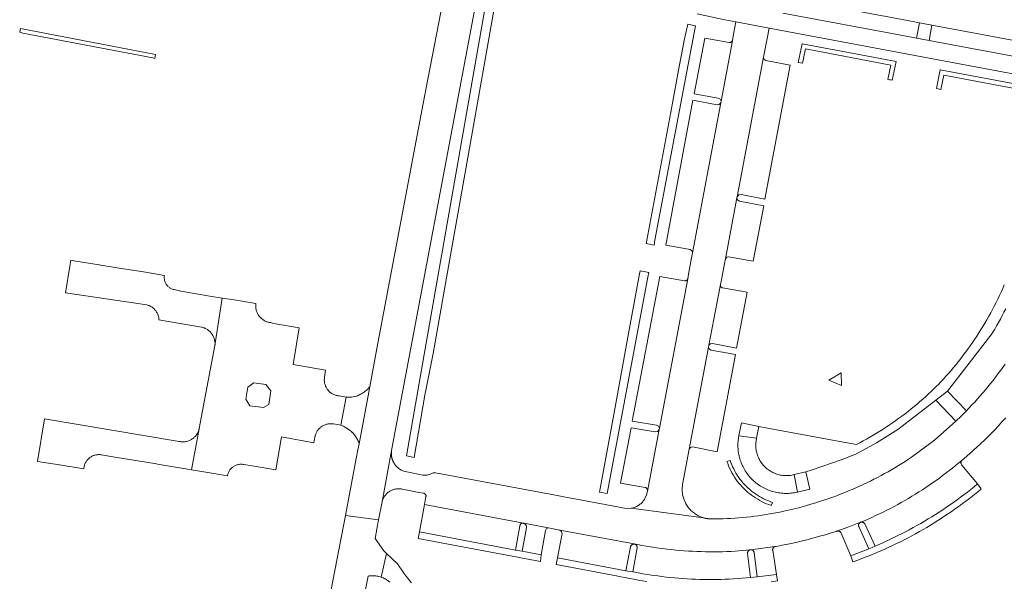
# Model space of a CAD drawing. Extents: x 152825 to 164088, y 457113 to 463005.
# Tile 141 of 256: x 157547 to 157724, y 459818 to 459919. Entities that reach past the tile are written whole.
import ezdxf

# ---------------------------------------------------------------- set-up
doc = ezdxf.new("R2010")
doc.units = 0
doc.header["$LTSCALE"] = 0.5
for name, color, linetype, lineweight in [('B-PV-VH-GESLOTENVERHARDING_ASFALT-GV', 251, 'CONTINUOUS', 18), ('B-PV-VH-GESLOTENVERHARDING_BETON-GV', 251, 'CONTINUOUS', 18), ('B-PV-VH-ONVERHARD_ZAND-GV', 251, 'CONTINUOUS', 18), ('B-PV-VH-OPENVERHARDING_BETONSTRAATSTEEN-GV', 251, 'CONTINUOUS', 18), ('B-PV-VH-OPENVERHARDING_STRAATBAKSTEEN-GV', 251, 'CONTINUOUS', 18)]:
    doc.layers.add(name, color=color, linetype=linetype, lineweight=lineweight)

msp = doc.modelspace()

# ---------------------------------------------------------------- linework, layer by layer
at = {"layer": 'B-PV-VH-GESLOTENVERHARDING_ASFALT-GV', "flags": 128}
msp.add_lwpolyline([(157629.829, 459926.386), (157624.013, 459927.465), (157623.238, 459923.157), (157623.143, 459922.669), (157620.016, 459906.615), (157619.833, 459905.643), (157619.538, 459904.081), (157611.217, 459859.985), (157609.927, 459853.104), (157608.001, 459842.838), (157607.799, 459841.763), (157607.5, 459840.201), (157605.54, 459829.948), (157611.506, 459829.146), (157612.12, 459832.413), (157613.841, 459841.613), (157629.143, 459922.756), (157629.58, 459925.07)], close=True, dxfattribs=at)
msp.add_lwpolyline([(157617.399, 459817.8), (157617.077, 459818.242), (157616.737, 459818.671), (157616.405, 459819.096), (157616.062, 459819.529), (157614.879, 459821.228), (157612.925, 459823.113), (157611.99, 459818.819), (157612.141, 459818.764), (157612.325, 459818.689), (157612.506, 459818.607), (157612.683, 459818.517), (157612.857, 459818.42), (157613.026, 459818.317), (157613.191, 459818.206), (157613.288, 459818.137), (157613.5, 459817.949)], dxfattribs=at)
at = {"layer": 'B-PV-VH-GESLOTENVERHARDING_BETON-GV', "flags": 128}
msp.add_lwpolyline([(157692.521, 459854.305), (157694.782, 459853.312), (157694.727, 459855.611)], close=True, dxfattribs=at)
at = {"layer": 'B-PV-VH-ONVERHARD_ZAND-GV', "flags": 128}
for points in [[(157632.803, 459931.422), (157632.536, 459931.502), (157631.276, 459924.802), (157630.833, 459922.448), (157619.713, 459858.88), (157616.525, 459840.655), (157617.932, 459840.393), (157619.851, 459851.562), (157621.314, 459859.089), (157624.441, 459876.748), (157627.859, 459896.046), (157632.483, 459922.155), (157634.049, 459931.036), (157633.92, 459931.078)], [(157571.381, 459912.882), (157547.058, 459917.558), (157546.939, 459916.879), (157547.235, 459916.815), (157547.531, 459916.754), (157570.889, 459912.264), (157571.084, 459912.226), (157571.28, 459912.19)], [(157668.523, 459918.057), (157667.11, 459918.329), (157666.531, 459915.721), (157665.477, 459910.065), (157664.316, 459903.829), (157664.25, 459903.473), (157661.926, 459890.998), (157661.925, 459890.992), (157659.781, 459879.482), (157659.662, 459878.844), (157661.056, 459878.575), (157661.227, 459879.48)], [(157704.625, 459911.622), (157687.711, 459914.829), (157686.988, 459911.458), (157687.383, 459911.392), (157687.776, 459911.317), (157688.329, 459913.897), (157703.675, 459910.988), (157703.138, 459908.408), (157703.44, 459908.351), (157703.681, 459908.305), (157703.924, 459908.259)], [(157729.442, 459906.929), (157712.546, 459910.111), (157711.851, 459906.758), (157712.147, 459906.702), (157712.375, 459906.659), (157712.637, 459906.609), (157713.17, 459909.179), (157728.501, 459906.293), (157727.992, 459903.715), (157728.386, 459903.646), (157728.779, 459903.574)], [(157660.126, 459873.67), (157658.571, 459873.962), (157658.466, 459873.392), (157656.253, 459861.372), (157653.811, 459848.11), (157651.24, 459834.141), (157652.63, 459833.884), (157659.966, 459872.818)], [(157591.211, 459853.478), (157589.058, 459853.775), (157587.963, 459853.032), (157587.614, 459850.88), (157588.358, 459849.68), (157590.772, 459849.332), (157591.764, 459849.917), (157592.111, 459852.384)], [(157674.872, 459839.47), (157674.742, 459839.831), (157674.177, 459839.628), (157674.311, 459839.257), (157674.477, 459838.839), (157674.658, 459838.428), (157674.854, 459838.023), (157675.063, 459837.626), (157675.287, 459837.236), (157675.525, 459836.854), (157675.776, 459836.481), (157676.04, 459836.117), (157676.316, 459835.763), (157676.606, 459835.419), (157676.907, 459835.085), (157677.22, 459834.763), (157677.544, 459834.451), (157677.879, 459834.152), (157678.225, 459833.864), (157678.581, 459833.589), (157678.946, 459833.327), (157679.32, 459833.078), (157679.703, 459832.843), (157680.094, 459832.621), (157680.493, 459832.413), (157680.898, 459832.22), (157681.311, 459832.041), (157681.729, 459831.877), (157682.153, 459831.728), (157682.352, 459832.294), (157681.938, 459832.44), (157681.54, 459832.596), (157681.147, 459832.766), (157680.76, 459832.95), (157680.381, 459833.148), (157680.008, 459833.359), (157679.644, 459833.584), (157679.287, 459833.821), (157678.939, 459834.071), (157678.6, 459834.332), (157678.271, 459834.606), (157677.952, 459834.892), (157677.643, 459835.188), (157677.345, 459835.495), (157677.058, 459835.813), (157676.783, 459836.141), (157676.519, 459836.478), (157676.267, 459836.825), (157676.028, 459837.18), (157675.802, 459837.544), (157675.589, 459837.915), (157675.389, 459838.294), (157675.203, 459838.679), (157675.031, 459839.071)], [(157719.91, 459834.703), (157719.263, 459835.601), (157718.658, 459835.109), (157718.049, 459834.624), (157717.434, 459834.145), (157716.815, 459833.672), (157716.191, 459833.206), (157715.562, 459832.746), (157714.928, 459832.293), (157714.29, 459831.846), (157713.647, 459831.406), (157712.999, 459830.972), (157712.348, 459830.545), (157711.692, 459830.125), (157711.031, 459829.711), (157710.367, 459829.305), (157709.698, 459828.905), (157709.025, 459828.512), (157708.348, 459828.126), (157707.668, 459827.747), (157706.983, 459827.375), (157706.295, 459827.01), (157705.602, 459826.652), (157704.907, 459826.301), (157704.207, 459825.957), (157703.505, 459825.621), (157702.798, 459825.292), (157702.089, 459824.97), (157701.376, 459824.655), (157700.835, 459824.422), (157700.277, 459824.186), (157699.716, 459823.955), (157696.443, 459822.679), (157696.841, 459821.598), (157697.569, 459821.858), (157698.293, 459822.125), (157699.015, 459822.4), (157699.735, 459822.682), (157700.451, 459822.972), (157701.164, 459823.269), (157701.874, 459823.574), (157702.581, 459823.886), (157703.284, 459824.205), (157703.984, 459824.531), (157704.681, 459824.865), (157705.375, 459825.206), (157706.064, 459825.554), (157706.751, 459825.909), (157707.433, 459826.271), (157708.111, 459826.641), (157708.786, 459827.017), (157709.457, 459827.4), (157710.124, 459827.79), (157710.786, 459828.187), (157711.445, 459828.591), (157712.1, 459829.002), (157712.75, 459829.42), (157713.395, 459829.844), (157714.037, 459830.275), (157714.673, 459830.712), (157715.306, 459831.156), (157715.933, 459831.606), (157716.556, 459832.063), (157717.174, 459832.527), (157717.788, 459832.997), (157718.396, 459833.473), (157718.999, 459833.955), (157719.598, 459834.444)], [(157636.122, 459823.697), (157618.892, 459826.962), (157618.653, 459825.812), (157640.618, 459821.653), (157640.751, 459822.833), (157637.325, 459823.485)]]:
    msp.add_lwpolyline(points, close=True, dxfattribs=at)
msp.add_lwpolyline([(157682.12, 459817.997), (157682.912, 459818.11), (157683.287, 459818.166), (157683.059, 459819.329), (157679.59, 459818.907), (157678.388, 459818.761), (157678.377, 459818.76), (157677.622, 459818.689), (157676.866, 459818.626), (157676.109, 459818.57), (157675.352, 459818.523), (157674.595, 459818.484), (157673.837, 459818.453), (157673.079, 459818.429), (157672.321, 459818.414), (157671.562, 459818.407), (157670.804, 459818.407), (157670.045, 459818.416), (157669.287, 459818.433), (157668.529, 459818.458), (157667.771, 459818.49), (157667.014, 459818.531), (157666.257, 459818.58), (157665.5, 459818.636), (157664.745, 459818.701), (157663.99, 459818.774), (157663.236, 459818.854), (157662.482, 459818.943), (157661.73, 459819.039), (157660.979, 459819.144), (157660.228, 459819.256), (157659.479, 459819.376), (157658.732, 459819.504), (157657.986, 459819.64), (157657.241, 459819.784), (157655.995, 459819.97), (157643.696, 459822.278), (157643.475, 459821.112), (157654.278, 459819.066), (157655.061, 459818.9), (157655.845, 459818.743), (157656.631, 459818.593), (157657.419, 459818.451), (157658.208, 459818.317), (157658.998, 459818.191), (157659.789, 459818.073)], dxfattribs=at)
at = {"layer": 'B-PV-VH-OPENVERHARDING_BETONSTRAATSTEEN-GV', "flags": 128}
for points in [[(157689.011, 459922.307), (157706.639, 459919.001), (157708.801, 459918.595), (157711.061, 459918.17), (157732.91, 459914.074)], [(157668.834, 459920.174), (157673.786, 459919.148), (157675.798, 459918.77), (157681.756, 459917.651), (157754.363, 459904.008)], [(157729.427, 459911.869), (157710.55, 459915.403), (157708.275, 459915.829), (157706.113, 459916.234), (157684.217, 459920.333)], [(157724.074, 459871.41), (157723.793, 459870.77), (157723.504, 459870.133), (157723.208, 459869.5), (157722.905, 459868.87), (157722.594, 459868.244), (157722.277, 459867.621), (157721.952, 459867.001), (157721.62, 459866.386), (157721.281, 459865.774), (157720.935, 459865.167), (157720.583, 459864.563), (157720.223, 459863.963), (157719.857, 459863.368), (157719.483, 459862.776), (157719.103, 459862.19), (157718.717, 459861.607), (157718.323, 459861.029), (157717.923, 459860.455), (157717.517, 459859.886), (157717.104, 459859.322), (157716.685, 459858.762), (157716.259, 459858.208), (157715.827, 459857.658), (157715.389, 459857.113), (157714.944, 459856.573), (157714.493, 459856.039), (157714.037, 459855.509), (157713.574, 459854.985), (157713.105, 459854.466), (157712.63, 459853.953), (157712.15, 459853.445), (157711.939, 459853.235), (157711.445, 459852.751), (157710.946, 459852.273), (157710.441, 459851.801), (157709.931, 459851.335), (157709.415, 459850.875), (157708.894, 459850.421), (157708.368, 459849.973), (157707.836, 459849.531), (157707.3, 459849.095), (157706.759, 459848.665), (157706.212, 459848.242), (157705.661, 459847.825), (157705.105, 459847.414), (157704.544, 459847.01), (157703.979, 459846.613), (157703.409, 459846.222), (157702.835, 459845.837), (157702.256, 459845.459), (157701.673, 459845.089), (157701.085, 459844.724), (157700.494, 459844.367), (157699.898, 459844.016), (157699.298, 459843.673), (157698.695, 459843.336), (157698.087, 459843.007), (157697.476, 459842.684), (157693.832, 459843.357), (157681.176, 459845.689), (157679.935, 459845.952), (157679.502, 459843.837), (157679.468, 459843.669), (157679.431, 459843.463), (157679.402, 459843.255), (157679.38, 459843.047), (157679.367, 459842.837), (157679.361, 459842.628), (157679.364, 459842.418), (157679.375, 459842.209), (157679.393, 459842), (157679.42, 459841.792), (157679.454, 459841.586), (157679.497, 459841.38), (157679.547, 459841.177), (157679.604, 459840.975), (157679.67, 459840.776), (157679.743, 459840.58), (157679.823, 459840.386), (157679.911, 459840.196), (157680.006, 459840.009), (157680.108, 459839.826), (157680.217, 459839.647), (157680.333, 459839.472), (157680.455, 459839.302), (157680.584, 459839.137), (157680.719, 459838.976), (157680.86, 459838.821), (157681.007, 459838.672), (157681.159, 459838.528), (157681.317, 459838.39), (157681.48, 459838.258), (157681.648, 459838.132), (157681.82, 459838.013), (157681.997, 459837.901), (157682.178, 459837.795), (157682.363, 459837.697), (157682.552, 459837.605), (157682.744, 459837.521), (157682.939, 459837.444), (157683.137, 459837.375), (157683.337, 459837.313), (157683.539, 459837.259), (157683.744, 459837.213), (157683.95, 459837.174), (157684.157, 459837.144), (157684.365, 459837.121), (157684.575, 459837.107), (157684.784, 459837.1), (157684.994, 459837.102), (157685.203, 459837.111), (157685.412, 459837.128), (157685.62, 459837.153), (157685.827, 459837.187), (157686.032, 459837.228), (157686.104, 459837.244), (157686.295, 459837.289), (157688.343, 459837.774), (157689.502, 459838.168), (157694.751, 459839.95), (157697.364, 459840.991), (157701.086, 459842.984), (157704.894, 459845.394), (157711.768, 459850.686), (157713.849, 459852.287), (157721.668, 459862.373), (157721.985, 459862.888), (157722.341, 459863.48), (157722.689, 459864.076), (157723.031, 459864.677), (157723.366, 459865.281), (157723.694, 459865.889), (157724.014, 459866.501), (157724.328, 459867.116)], [(157724.204, 459857.184), (157723.784, 459856.588), (157723.358, 459855.996), (157722.926, 459855.409), (157722.487, 459854.827), (157722.042, 459854.249), (157721.59, 459853.677), (157721.133, 459853.11), (157720.668, 459852.547), (157720.198, 459851.99), (157719.722, 459851.438), (157719.24, 459850.891), (157718.752, 459850.35), (157718.258, 459849.814), (157717.758, 459849.283), (157717.252, 459848.758), (157716.314, 459847.813), (157715.358, 459846.888), (157711.486, 459843.493), (157707.363, 459840.407), (157706.829, 459840.051), (157706.227, 459839.66), (157705.62, 459839.275), (157705.01, 459838.898), (157704.395, 459838.527), (157703.777, 459838.163), (157703.154, 459837.805), (157702.527, 459837.455), (157701.897, 459837.112), (157701.262, 459836.775), (157700.624, 459836.446), (157699.983, 459836.124), (157699.338, 459835.81), (157698.689, 459835.502), (157698.037, 459835.202), (157697.381, 459834.909), (157696.723, 459834.623), (157696.061, 459834.344), (157695.396, 459834.073), (157694.729, 459833.81), (157694.058, 459833.554), (157693.384, 459833.305), (157692.708, 459833.064), (157692.029, 459832.83), (157691.348, 459832.604), (157690.664, 459832.386), (157690.188, 459832.233), (157689.711, 459832.084), (157687.077, 459831.333), (157684.413, 459830.699), (157683.688, 459830.547), (157682.961, 459830.405), (157682.61, 459830.339), (157681.914, 459830.215), (157681.217, 459830.098), (157680.518, 459829.989), (157679.818, 459829.889), (157679.117, 459829.796), (157678.416, 459829.711), (157677.713, 459829.634), (157677.009, 459829.565), (157676.305, 459829.504), (157675.6, 459829.451), (157674.894, 459829.405), (157674.188, 459829.368), (157673.482, 459829.339), (157672.775, 459829.318), (157672.068, 459829.305), (157671.675, 459829.301), (157671.583, 459829.298), (157671.491, 459829.297), (157671.398, 459829.297), (157671.306, 459829.299), (157671.214, 459829.303), (157671.122, 459829.308), (157671.03, 459829.315), (157670.938, 459829.323), (157670.847, 459829.333), (157670.804, 459829.338), (157670.755, 459829.344), (157670.664, 459829.357), (157670.573, 459829.371), (157670.482, 459829.387), (157670.391, 459829.405), (157670.301, 459829.424), (157670.211, 459829.445), (157670.122, 459829.467), (157670.033, 459829.491), (157669.944, 459829.516), (157656.945, 459831.221), (157656.015, 459831.17), (157655.102, 459831.357), (157652.27, 459831.886), (157644.817, 459833.277), (157643.347, 459833.561), (157621.737, 459837.633), (157621.326, 459837.603), (157620.984, 459837.454), (157620.258, 459837.156), (157619.474, 459837.157), (157618.035, 459837.469), (157616.024, 459837.906), (157615.871, 459837.966), (157615.721, 459838.034), (157615.574, 459838.109), (157615.431, 459838.191), (157615.292, 459838.279), (157615.158, 459838.375), (157615.029, 459838.477), (157614.904, 459838.584), (157614.785, 459838.698), (157614.672, 459838.818), (157614.565, 459838.942), (157614.464, 459839.072), (157614.369, 459839.207), (157614.281, 459839.346), (157614.256, 459839.388), (157614.227, 459839.439), (157614.199, 459839.49), (157614.172, 459839.542), (157614.146, 459839.594), (157614.121, 459839.647), (157614.096, 459839.7), (157614.073, 459839.753), (157614.051, 459839.807), (157614.029, 459839.861), (157614.008, 459839.916), (157613.989, 459839.971), (157613.97, 459840.026), (157613.952, 459840.082), (157613.935, 459840.138), (157613.919, 459840.194), (157613.905, 459840.251), (157613.891, 459840.307), (157613.878, 459840.364), (157613.866, 459840.421), (157613.855, 459840.479), (157613.845, 459840.536), (157613.836, 459840.594), (157613.828, 459840.652), (157613.821, 459840.71), (157613.815, 459840.768), (157613.81, 459840.826), (157613.801, 459840.994), (157613.8, 459841.162), (157613.813, 459841.388), (157613.841, 459841.613), (157612.12, 459832.413), (157612.165, 459832.565), (157612.218, 459832.715), (157612.279, 459832.862), (157612.347, 459833.006), (157612.422, 459833.146), (157612.504, 459833.282), (157612.592, 459833.414), (157612.688, 459833.541), (157612.789, 459833.663), (157612.897, 459833.78), (157613.01, 459833.891), (157613.129, 459833.997), (157613.253, 459834.097), (157613.381, 459834.19), (157613.514, 459834.276), (157613.652, 459834.356), (157613.793, 459834.429), (157613.938, 459834.494), (157614.086, 459834.552), (157614.236, 459834.603), (157614.389, 459834.646), (157614.544, 459834.681), (157614.701, 459834.708), (157614.859, 459834.728), (157615.017, 459834.739), (157615.176, 459834.743), (157615.335, 459834.738), (157615.493, 459834.726), (157615.651, 459834.705), (157615.751, 459834.688), (157617.293, 459834.373), (157618.748, 459834.089), (157619.621, 459833.918), (157619.682, 459833.905), (157619.741, 459833.885), (157619.797, 459833.858), (157619.849, 459833.823), (157619.896, 459833.782), (157619.937, 459833.735), (157619.972, 459833.684), (157620.001, 459833.628), (157620.021, 459833.569), (157620.035, 459833.508), (157620.04, 459833.446), (157620.037, 459833.384), (157620.032, 459833.348), (157619.773, 459831.898), (157637.562, 459828.551), (157637.619, 459828.541), (157642.101, 459827.698), (157642.618, 459827.566), (157644.124, 459827.277), (157657.493, 459824.803), (157657.547, 459824.794), (157657.568, 459824.788), (157658.125, 459824.68), (157658.879, 459824.54), (157659.635, 459824.409), (157660.392, 459824.285), (157661.15, 459824.169), (157661.91, 459824.061), (157662.67, 459823.961), (157663.431, 459823.869), (157664.194, 459823.785), (157664.957, 459823.709), (157665.721, 459823.641), (157666.486, 459823.581), (157667.251, 459823.528), (157668.017, 459823.484), (157668.783, 459823.448), (157669.549, 459823.42), (157670.316, 459823.4), (157671.083, 459823.387), (157671.85, 459823.383), (157672.617, 459823.387), (157673.384, 459823.398), (157674.15, 459823.418), (157674.917, 459823.446), (157678.393, 459823.754), (157678.408, 459823.756), (157678.476, 459823.762), (157682.776, 459824.322), (157682.841, 459824.339), (157682.906, 459824.348), (157682.913, 459824.348), (157683.361, 459824.431), (157683.809, 459824.517), (157684.786, 459824.711), (157685.76, 459824.917), (157688.545, 459825.567), (157691.309, 459826.305), (157691.67, 459826.409), (157692.03, 459826.514), (157692.916, 459826.779), (157693.8, 459827.053), (157693.871, 459827.077), (157693.941, 459827.101), (157696.091, 459827.867), (157698.213, 459828.705), (157698.896, 459828.992), (157699.575, 459829.286), (157700.251, 459829.588), (157700.924, 459829.897), (157701.593, 459830.213), (157702.26, 459830.537), (157702.922, 459830.867), (157703.581, 459831.205), (157704.236, 459831.55), (157704.887, 459831.902), (157705.535, 459832.261), (157706.179, 459832.627), (157706.819, 459832.999), (157707.454, 459833.379), (157708.086, 459833.766), (157708.713, 459834.159), (157709.336, 459834.559), (157709.955, 459834.966), (157710.569, 459835.38), (157711.178, 459835.8), (157711.784, 459836.226), (157712.384, 459836.659), (157712.98, 459837.099), (157713.571, 459837.545), (157714.157, 459837.998), (157714.738, 459838.456), (157715.314, 459838.921), (157715.885, 459839.392), (157716.406, 459839.831), (157716.448, 459839.865), (157716.49, 459839.9), (157717.254, 459840.538), (157718.008, 459841.187), (157718.243, 459841.393), (157718.477, 459841.601), (157720.576, 459843.557), (157722.587, 459845.605), (157722.785, 459845.816), (157722.982, 459846.028), (157723.654, 459846.762), (157724.317, 459847.504)]]:
    msp.add_lwpolyline(points, dxfattribs=at)
for points in [[(157681.756, 459917.651), (157675.798, 459918.77), (157675.439, 459916.853), (157675.175, 459915.471), (157675.164, 459915.41), (157675.145, 459915.351), (157673.107, 459904.47), (157673.056, 459904.196), (157667.977, 459877.172), (157667.827, 459876.317), (157667.27, 459873.376), (157667.111, 459872.531), (157662.016, 459845.615), (157661.971, 459845.377), (157659.88, 459834.33), (157659.716, 459833.621), (157659.414, 459832.959), (157659.325, 459832.814), (157659.229, 459832.673), (157659.126, 459832.537), (157659.017, 459832.406), (157658.903, 459832.28), (157658.782, 459832.16), (157658.656, 459832.045), (157658.525, 459831.937), (157658.388, 459831.835), (157658.247, 459831.739), (157658.102, 459831.65), (157657.953, 459831.568), (157657.8, 459831.493), (157657.644, 459831.425), (157657.484, 459831.365), (157657.322, 459831.312), (157657.158, 459831.267), (157656.992, 459831.23), (157656.945, 459831.221), (157669.944, 459829.516), (157669.782, 459829.567), (157669.587, 459829.635), (157669.394, 459829.711), (157669.204, 459829.795), (157669.018, 459829.886), (157668.835, 459829.984), (157668.657, 459830.088), (157668.482, 459830.2), (157668.312, 459830.318), (157668.147, 459830.443), (157667.986, 459830.574), (157667.831, 459830.711), (157667.681, 459830.854), (157667.537, 459831.003), (157667.398, 459831.157), (157667.266, 459831.317), (157667.14, 459831.481), (157667.021, 459831.651), (157666.907, 459831.824), (157666.801, 459832.002), (157666.702, 459832.184), (157666.394, 459832.896), (157666.193, 459833.645), (157666.096, 459834.58), (157666.164, 459835.518), (157667.398, 459841.882), (157670.875, 459860.231), (157670.941, 459860.58), (157673.005, 459871.472), (157673.174, 459872.36), (157673.728, 459875.271), (157673.892, 459876.135), (157675.963, 459887.09), (157676.002, 459887.299), (157680.749, 459912.415), (157681.407, 459915.794)], [(157711.061, 459918.17), (157708.801, 459918.595), (157708.275, 459915.829), (157710.55, 459915.403)], [(157732.91, 459914.074), (157711.061, 459918.17), (157710.55, 459915.403), (157729.427, 459911.869)], [(157674.573, 459915.064), (157670.216, 459915.846), (157668.286, 459905.819), (157672.605, 459905.033), (157672.953, 459904.838), (157673.107, 459904.47), (157675.145, 459915.351), (157675.119, 459915.295), (157675.085, 459915.243), (157675.046, 459915.196), (157675, 459915.154), (157674.95, 459915.118), (157674.895, 459915.089), (157674.837, 459915.067), (157674.777, 459915.053), (157674.715, 459915.047), (157674.653, 459915.049), (157674.592, 459915.059)], [(157680.836, 459912.048), (157680.749, 459912.415), (157676.002, 459887.299), (157676.286, 459887.623), (157676.712, 459887.69), (157680.992, 459886.865), (157685.573, 459910.987), (157681.14, 459911.826)], [(157672.408, 459903.819), (157668.066, 459904.651), (157663.154, 459878.559), (157667.541, 459877.764), (157667.873, 459877.552), (157667.977, 459877.172), (157673.056, 459904.196), (157672.803, 459903.886)], [(157676.094, 459886.707), (157675.963, 459887.09), (157673.892, 459876.135), (157674.129, 459876.403), (157674.478, 459876.477), (157678.875, 459875.665), (157680.789, 459885.671), (157676.442, 459886.499)], [(157666.529, 459872.146), (157662.076, 459872.963), (157657.128, 459846.918), (157661.524, 459846.159), (157661.864, 459845.972), (157662.016, 459845.615), (157667.111, 459872.531), (157667.095, 459872.471), (157667.072, 459872.413), (157667.042, 459872.358), (157667.004, 459872.308), (157666.961, 459872.263), (157666.913, 459872.224), (157666.859, 459872.191), (157666.802, 459872.166), (157666.742, 459872.148), (157666.681, 459872.137), (157666.618, 459872.135), (157666.556, 459872.141)], [(157672.997, 459871.409), (157673.005, 459871.472), (157670.941, 459860.58), (157671.221, 459860.836), (157671.597, 459860.882), (157675.921, 459860.051), (157677.829, 459870.098), (157673.399, 459870.877), (157673.374, 459870.883), (157673.314, 459870.903), (157673.256, 459870.931), (157673.203, 459870.965), (157673.154, 459871.006), (157673.11, 459871.053), (157673.073, 459871.104), (157673.043, 459871.161), (157673.02, 459871.22), (157673.004, 459871.282), (157672.996, 459871.345)], [(157671.024, 459859.876), (157670.875, 459860.231), (157667.398, 459841.882), (157667.624, 459842.181), (157667.989, 459842.267), (157672.407, 459841.398), (157675.707, 459858.92), (157671.36, 459859.689)], [(157717.252, 459848.758), (157713.849, 459852.287), (157711.768, 459850.686), (157715.358, 459846.888), (157716.314, 459847.813)], [(157679.935, 459845.952), (157676.816, 459846.614), (157676.325, 459844.33), (157676.317, 459844.29), (157676.313, 459844.268), (157679.502, 459843.837)], [(157661.267, 459844.98), (157656.954, 459845.718), (157655.046, 459835.748), (157659.445, 459834.987), (157659.508, 459834.973), (157659.57, 459834.952), (157659.628, 459834.923), (157659.682, 459834.887), (157659.731, 459834.845), (157659.775, 459834.797), (157659.813, 459834.745), (157659.844, 459834.687), (157659.867, 459834.627), (157659.883, 459834.564), (157659.892, 459834.5), (157659.892, 459834.435), (157659.89, 459834.413), (157659.885, 459834.371), (157659.88, 459834.33), (157661.971, 459845.377), (157661.69, 459845.053)], [(157679.502, 459843.837), (157676.313, 459844.268), (157676.268, 459844.031), (157676.228, 459843.771), (157676.195, 459843.51), (157676.17, 459843.248), (157676.154, 459842.985), (157676.145, 459842.722), (157676.144, 459842.459), (157676.152, 459842.195), (157676.167, 459841.933), (157676.19, 459841.67), (157676.221, 459841.409), (157676.26, 459841.148), (157676.307, 459840.889), (157676.362, 459840.632), (157676.425, 459840.376), (157676.495, 459840.123), (157676.573, 459839.871), (157676.659, 459839.622), (157676.752, 459839.376), (157676.853, 459839.133), (157676.961, 459838.892), (157677.076, 459838.656), (157677.199, 459838.423), (157677.328, 459838.193), (157677.464, 459837.968), (157677.607, 459837.747), (157677.757, 459837.531), (157677.913, 459837.319), (157678.076, 459837.112), (157678.245, 459836.91), (157678.42, 459836.713), (157678.6, 459836.521), (157678.787, 459836.335), (157678.979, 459836.155), (157679.177, 459835.981), (157679.379, 459835.813), (157679.587, 459835.651), (157679.799, 459835.496), (157680.016, 459835.347), (157680.238, 459835.205), (157680.464, 459835.069), (157680.693, 459834.941), (157680.927, 459834.819), (157681.164, 459834.705), (157681.405, 459834.598), (157681.648, 459834.498), (157681.895, 459834.406), (157682.144, 459834.321), (157682.396, 459834.244), (157682.65, 459834.174), (157682.906, 459834.113), (157683.163, 459834.059), (157683.423, 459834.013), (157683.683, 459833.975), (157683.945, 459833.944), (157684.207, 459833.922), (157684.47, 459833.908), (157684.733, 459833.902), (157684.997, 459833.903), (157685.26, 459833.913), (157685.522, 459833.931), (157685.784, 459833.956), (157686.045, 459833.99), (157686.305, 459834.031), (157686.564, 459834.081), (157686.821, 459834.138), (157686.842, 459834.143), (157686.295, 459837.289), (157686.104, 459837.244), (157686.032, 459837.228), (157685.827, 459837.187), (157685.62, 459837.153), (157685.412, 459837.128), (157685.203, 459837.111), (157684.994, 459837.102), (157684.784, 459837.1), (157684.575, 459837.107), (157684.365, 459837.121), (157684.157, 459837.144), (157683.95, 459837.174), (157683.744, 459837.213), (157683.539, 459837.259), (157683.337, 459837.313), (157683.137, 459837.375), (157682.939, 459837.444), (157682.744, 459837.521), (157682.552, 459837.605), (157682.363, 459837.697), (157682.178, 459837.795), (157681.997, 459837.901), (157681.82, 459838.013), (157681.648, 459838.132), (157681.48, 459838.258), (157681.317, 459838.39), (157681.159, 459838.528), (157681.007, 459838.672), (157680.86, 459838.821), (157680.719, 459838.976), (157680.584, 459839.137), (157680.455, 459839.302), (157680.333, 459839.472), (157680.217, 459839.647), (157680.108, 459839.826), (157680.006, 459840.009), (157679.911, 459840.196), (157679.823, 459840.386), (157679.743, 459840.58), (157679.67, 459840.776), (157679.604, 459840.975), (157679.547, 459841.177), (157679.497, 459841.38), (157679.454, 459841.586), (157679.42, 459841.792), (157679.393, 459842), (157679.375, 459842.209), (157679.364, 459842.418), (157679.361, 459842.628), (157679.367, 459842.837), (157679.38, 459843.047), (157679.402, 459843.255), (157679.431, 459843.463), (157679.468, 459843.669)], [(157716.448, 459839.86), (157716.49, 459839.9), (157716.448, 459839.865), (157716.406, 459839.831), (157715.885, 459839.392), (157715.314, 459838.921), (157714.738, 459838.456), (157714.157, 459837.998), (157713.571, 459837.545), (157712.98, 459837.099), (157712.384, 459836.659), (157711.784, 459836.226), (157711.178, 459835.8), (157710.569, 459835.38), (157709.955, 459834.966), (157709.336, 459834.559), (157708.713, 459834.159), (157708.086, 459833.766), (157707.454, 459833.379), (157706.819, 459832.999), (157706.179, 459832.627), (157705.535, 459832.261), (157704.887, 459831.902), (157704.236, 459831.55), (157703.581, 459831.205), (157702.922, 459830.867), (157702.26, 459830.537), (157701.593, 459830.213), (157700.924, 459829.897), (157700.251, 459829.588), (157699.575, 459829.286), (157698.896, 459828.992), (157698.213, 459828.705), (157698.281, 459828.726), (157698.351, 459828.739), (157698.423, 459828.745), (157698.494, 459828.742), (157698.565, 459828.731), (157698.633, 459828.713), (157698.7, 459828.687), (157698.763, 459828.654), (157698.822, 459828.614), (157698.876, 459828.567), (157698.925, 459828.515), (157698.968, 459828.458), (157698.99, 459828.421), (157700.835, 459824.422), (157701.376, 459824.655), (157702.089, 459824.97), (157702.798, 459825.292), (157703.505, 459825.621), (157704.207, 459825.957), (157704.907, 459826.301), (157705.602, 459826.652), (157706.295, 459827.01), (157706.983, 459827.375), (157707.668, 459827.747), (157708.348, 459828.126), (157709.025, 459828.512), (157709.698, 459828.905), (157710.367, 459829.305), (157711.031, 459829.711), (157711.692, 459830.125), (157712.348, 459830.545), (157712.999, 459830.972), (157713.647, 459831.406), (157714.29, 459831.846), (157714.928, 459832.293), (157715.562, 459832.746), (157716.191, 459833.206), (157716.815, 459833.672), (157717.434, 459834.145), (157718.049, 459834.624), (157718.658, 459835.109), (157719.263, 459835.601), (157716.422, 459839.009), (157716.379, 459839.066), (157716.343, 459839.128), (157716.314, 459839.194), (157716.293, 459839.262), (157716.279, 459839.332), (157716.273, 459839.403), (157716.276, 459839.475), (157716.286, 459839.546), (157716.304, 459839.615), (157716.329, 459839.682), (157716.362, 459839.745), (157716.402, 459839.805)], [(157689.087, 459834.678), (157688.343, 459837.774), (157686.295, 459837.289), (157686.842, 459834.143)], [(157637.562, 459828.551), (157619.773, 459831.898), (157618.892, 459826.962), (157636.122, 459823.697), (157636.907, 459828.065), (157636.923, 459828.132), (157636.947, 459828.197), (157636.978, 459828.258), (157637.016, 459828.316), (157637.061, 459828.369), (157637.111, 459828.416), (157637.166, 459828.457), (157637.226, 459828.491), (157637.29, 459828.519), (157637.356, 459828.538), (157637.424, 459828.55), (157637.493, 459828.554)], [(157611.506, 459829.146), (157605.54, 459829.948), (157602.927, 459816.287), (157608.863, 459815.1), (157609.603, 459819.034), (157609.8, 459819.061), (157609.997, 459819.08), (157610.196, 459819.091), (157610.394, 459819.094), (157610.593, 459819.089), (157610.791, 459819.076), (157610.989, 459819.055), (157611.185, 459819.026), (157611.38, 459818.989), (157611.574, 459818.944), (157611.765, 459818.892), (157611.955, 459818.832), (157611.99, 459818.819), (157612.925, 459823.113), (157612.45, 459823.571), (157610.869, 459825.761)], [(157642.101, 459827.698), (157637.619, 459828.541), (157637.641, 459828.534), (157637.709, 459828.507), (157637.774, 459828.473), (157637.834, 459828.431), (157637.89, 459828.384), (157637.94, 459828.33), (157637.984, 459828.272), (157638.021, 459828.209), (157638.051, 459828.142), (157638.074, 459828.073), (157638.089, 459828.001), (157638.096, 459827.929), (157638.095, 459827.856), (157638.086, 459827.783), (157637.325, 459823.485), (157640.751, 459822.833), (157641.511, 459827.228), (157641.717, 459827.575)], [(157657.493, 459824.803), (157644.124, 459827.277), (157644.433, 459827.073), (157644.512, 459826.712), (157643.696, 459822.278), (157655.995, 459819.97), (157656.825, 459824.284), (157656.842, 459824.353), (157656.867, 459824.42), (157656.9, 459824.484), (157656.939, 459824.544), (157656.985, 459824.599), (157657.036, 459824.649), (157657.093, 459824.693), (157657.155, 459824.73), (157657.22, 459824.76), (157657.288, 459824.782), (157657.358, 459824.797), (157657.429, 459824.804)], [(157698.154, 459828.674), (157698.213, 459828.705), (157696.091, 459827.867), (157693.941, 459827.101), (157694.01, 459827.121), (157694.08, 459827.133), (157694.151, 459827.137), (157694.223, 459827.132), (157694.293, 459827.12), (157694.362, 459827.101), (157694.428, 459827.073), (157694.49, 459827.039), (157694.548, 459826.997), (157694.602, 459826.95), (157694.649, 459826.896), (157694.69, 459826.838), (157694.725, 459826.776), (157694.741, 459826.74), (157696.443, 459822.679), (157699.716, 459823.955), (157697.872, 459827.934), (157697.854, 459828.003), (157697.844, 459828.073), (157697.842, 459828.145), (157697.848, 459828.216), (157697.862, 459828.286), (157697.883, 459828.354), (157697.913, 459828.419), (157697.949, 459828.48), (157697.992, 459828.537), (157698.041, 459828.589), (157698.095, 459828.635)], [(157658.125, 459824.68), (157657.568, 459824.788), (157657.612, 459824.776), (157657.675, 459824.751), (157657.735, 459824.718), (157657.79, 459824.678), (157657.84, 459824.633), (157657.884, 459824.581), (157657.922, 459824.525), (157657.953, 459824.465), (157657.977, 459824.401), (157657.993, 459824.335), (157658.001, 459824.268), (157658.002, 459824.2), (157657.994, 459824.133), (157657.241, 459819.784), (157657.986, 459819.64), (157658.732, 459819.504), (157659.479, 459819.376), (157660.228, 459819.256), (157660.979, 459819.144), (157661.73, 459819.039), (157662.482, 459818.943), (157663.236, 459818.854), (157663.99, 459818.774), (157664.745, 459818.701), (157665.5, 459818.636), (157666.257, 459818.58), (157667.014, 459818.531), (157667.771, 459818.49), (157668.529, 459818.458), (157669.287, 459818.433), (157670.045, 459818.416), (157670.804, 459818.407), (157671.562, 459818.407), (157672.321, 459818.414), (157673.079, 459818.429), (157673.837, 459818.453), (157674.595, 459818.484), (157675.352, 459818.523), (157676.109, 459818.57), (157676.866, 459818.626), (157677.622, 459818.689), (157678.377, 459818.76), (157678.388, 459818.761), (157677.889, 459823.115), (157677.887, 459823.184), (157677.893, 459823.253), (157677.907, 459823.32), (157677.929, 459823.385), (157677.958, 459823.448), (157677.994, 459823.507), (157678.037, 459823.561), (157678.085, 459823.609), (157678.139, 459823.652), (157678.198, 459823.689), (157678.26, 459823.718), (157678.326, 459823.74), (157678.393, 459823.754), (157674.917, 459823.446), (157674.15, 459823.418), (157673.384, 459823.398), (157672.617, 459823.387), (157671.85, 459823.383), (157671.083, 459823.387), (157670.316, 459823.4), (157669.549, 459823.42), (157668.783, 459823.448), (157668.017, 459823.484), (157667.251, 459823.528), (157666.486, 459823.581), (157665.721, 459823.641), (157664.957, 459823.709), (157664.194, 459823.785), (157663.431, 459823.869), (157662.67, 459823.961), (157661.91, 459824.061), (157661.15, 459824.169), (157660.392, 459824.285), (157659.635, 459824.409), (157658.879, 459824.54)], [(157682.714, 459824.297), (157682.776, 459824.322), (157678.476, 459823.762), (157678.545, 459823.759), (157678.613, 459823.748), (157678.679, 459823.73), (157678.742, 459823.704), (157678.803, 459823.671), (157678.858, 459823.631), (157678.909, 459823.585), (157678.954, 459823.534), (157678.993, 459823.477), (157679.025, 459823.416), (157679.05, 459823.352), (157679.067, 459823.286), (157679.07, 459823.269), (157679.59, 459818.907), (157683.059, 459819.329), (157682.406, 459823.692), (157682.397, 459823.758), (157682.397, 459823.824), (157682.404, 459823.89), (157682.419, 459823.955), (157682.442, 459824.017), (157682.472, 459824.077), (157682.509, 459824.132), (157682.553, 459824.182), (157682.602, 459824.227), (157682.656, 459824.265)]]:
    msp.add_lwpolyline(points, close=True, dxfattribs=at)
at = {"layer": 'B-PV-VH-OPENVERHARDING_STRAATBAKSTEEN-GV', "flags": 128}
for points in [[(157557.043, 459875.709), (157556.144, 459875.854), (157555.973, 459874.802), (157555.19, 459870.008), (157569.81, 459867.82), (157569.937, 459867.787), (157570.08, 459867.742), (157570.221, 459867.689), (157570.359, 459867.629), (157570.494, 459867.561), (157570.625, 459867.487), (157570.751, 459867.405), (157570.874, 459867.317), (157570.991, 459867.223), (157571.103, 459867.122), (157571.21, 459867.016), (157571.311, 459866.904), (157571.405, 459866.787), (157571.494, 459866.666), (157571.576, 459866.539), (157571.651, 459866.409), (157571.719, 459866.274), (157571.78, 459866.137), (157571.833, 459865.996), (157571.879, 459865.852), (157571.917, 459865.707), (157571.947, 459865.559), (157571.97, 459865.41), (157571.984, 459865.26), (157571.991, 459865.11), (157579.649, 459863.827), (157579.712, 459863.813), (157579.864, 459863.772), (157580.013, 459863.723), (157580.16, 459863.668), (157580.304, 459863.604), (157580.445, 459863.534), (157580.582, 459863.456), (157580.715, 459863.372), (157580.843, 459863.281), (157580.966, 459863.183), (157581.085, 459863.08), (157581.198, 459862.97), (157581.305, 459862.855), (157581.406, 459862.734), (157581.501, 459862.609), (157581.589, 459862.479), (157581.671, 459862.345), (157581.746, 459862.206), (157581.813, 459862.064), (157581.874, 459861.919), (157581.927, 459861.771), (157581.972, 459861.62), (157582.01, 459861.467), (157582.039, 459861.313), (157582.061, 459861.157), (157582.075, 459861.001), (157582.081, 459860.843), (157582.079, 459860.686), (157582.069, 459860.529), (157583.369, 459869.06), (157581.16, 459869.41), (157575.9, 459870.299), (157574.699, 459870.57), (157574.65, 459870.582), (157574.52, 459870.618), (157574.394, 459870.661), (157574.27, 459870.712), (157574.149, 459870.771), (157574.032, 459870.836), (157573.919, 459870.909), (157573.811, 459870.988), (157573.707, 459871.073), (157573.609, 459871.164), (157573.516, 459871.261), (157573.43, 459871.364), (157573.35, 459871.471), (157573.276, 459871.583), (157573.209, 459871.699), (157573.149, 459871.819), (157573.096, 459871.942), (157573.051, 459872.068), (157573.013, 459872.197), (157572.983, 459872.328), (157572.961, 459872.46), (157572.947, 459872.593), (157572.941, 459872.727), (157572.942, 459872.861), (157572.952, 459872.995), (157572.97, 459873.128), (157569.215, 459873.753), (157564.86, 459874.45), (157561.51, 459874.99), (157561.266, 459875.029)], [(157585.546, 459868.716), (157583.369, 459869.06), (157582.069, 459860.529), (157579.219, 459845.569), (157579.209, 459845.518), (157577.853, 459838.136), (157580.444, 459837.703), (157584.312, 459837.056), (157584.319, 459837.093), (157584.348, 459837.232), (157584.385, 459837.369), (157584.43, 459837.503), (157584.482, 459837.635), (157584.541, 459837.764), (157584.608, 459837.889), (157584.682, 459838.01), (157584.762, 459838.126), (157584.849, 459838.238), (157584.942, 459838.345), (157585.041, 459838.447), (157585.146, 459838.543), (157585.256, 459838.632), (157585.37, 459838.716), (157585.489, 459838.792), (157585.613, 459838.862), (157585.74, 459838.925), (157585.87, 459838.981), (157586.003, 459839.029), (157586.139, 459839.069), (157586.277, 459839.102), (157586.417, 459839.127), (157586.557, 459839.144), (157586.699, 459839.153), (157586.841, 459839.155), (157586.982, 459839.148), (157587.123, 459839.133), (157587.263, 459839.11), (157588.746, 459838.865), (157593.04, 459838.16), (157594.04, 459844.06), (157599.84, 459843), (157600.046, 459844.053), (157600.066, 459844.157), (157600.102, 459844.304), (157600.145, 459844.45), (157600.196, 459844.593), (157600.254, 459844.734), (157600.32, 459844.871), (157600.393, 459845.004), (157600.472, 459845.134), (157600.559, 459845.259), (157600.652, 459845.379), (157600.751, 459845.495), (157600.856, 459845.605), (157600.966, 459845.709), (157601.082, 459845.807), (157601.203, 459845.9), (157601.329, 459845.985), (157601.459, 459846.064), (157601.593, 459846.136), (157601.73, 459846.201), (157601.871, 459846.258), (157602.015, 459846.308), (157602.161, 459846.351), (157602.309, 459846.385), (157602.458, 459846.412), (157602.609, 459846.431), (157602.761, 459846.442), (157602.913, 459846.445), (157603.065, 459846.44), (157603.216, 459846.427), (157603.367, 459846.406), (157604.73, 459846.18), (157605.65, 459851.21), (157604.414, 459851.436), (157604.33, 459851.444), (157604.179, 459851.465), (157604.029, 459851.494), (157603.88, 459851.531), (157603.734, 459851.576), (157603.591, 459851.628), (157603.45, 459851.687), (157603.313, 459851.754), (157603.179, 459851.828), (157603.049, 459851.909), (157602.924, 459851.997), (157602.803, 459852.09), (157602.688, 459852.19), (157602.578, 459852.297), (157602.473, 459852.408), (157602.375, 459852.525), (157602.283, 459852.647), (157602.198, 459852.774), (157602.119, 459852.905), (157602.047, 459853.039), (157601.982, 459853.178), (157601.925, 459853.319), (157601.875, 459853.464), (157601.832, 459853.611), (157601.798, 459853.759), (157601.771, 459853.91), (157601.752, 459854.062), (157601.742, 459854.214), (157601.739, 459854.367), (157601.744, 459854.519), (157601.757, 459854.672), (157601.778, 459854.823), (157601.98, 459856.06), (157596.16, 459857.1), (157597.23, 459863.691), (157592.94, 459864.4), (157592.585, 459864.498), (157592.057, 459864.644), (157592.016, 459864.649), (157591.863, 459864.673), (157591.711, 459864.705), (157591.562, 459864.745), (157591.414, 459864.793), (157591.269, 459864.848), (157591.128, 459864.91), (157590.989, 459864.98), (157590.855, 459865.057), (157590.725, 459865.14), (157590.599, 459865.23), (157590.477, 459865.327), (157590.362, 459865.43), (157590.251, 459865.538), (157590.146, 459865.652), (157590.048, 459865.772), (157589.955, 459865.896), (157589.87, 459866.025), (157589.791, 459866.158), (157589.718, 459866.295), (157589.653, 459866.436), (157589.596, 459866.58), (157589.546, 459866.726), (157589.503, 459866.875), (157589.469, 459867.026), (157589.442, 459867.179), (157589.423, 459867.332), (157589.412, 459867.487), (157589.409, 459867.641), (157589.414, 459867.796), (157589.427, 459867.951), (157589.448, 459868.104)], [(157587.963, 459853.032), (157589.058, 459853.775), (157591.211, 459853.478), (157592.111, 459852.384), (157591.764, 459849.917), (157590.772, 459849.332), (157588.358, 459849.68), (157587.614, 459850.88)], [(157608.001, 459842.838), (157609.927, 459853.104), (157609.829, 459852.981), (157609.697, 459852.83), (157609.559, 459852.683), (157609.415, 459852.542), (157609.266, 459852.407), (157609.112, 459852.278), (157608.953, 459852.155), (157608.789, 459852.039), (157608.62, 459851.929), (157608.448, 459851.826), (157608.271, 459851.731), (157608.09, 459851.642), (157607.907, 459851.56), (157607.72, 459851.486), (157607.53, 459851.419), (157607.487, 459851.406), (157607.443, 459851.394), (157606.72, 459851.245), (157605.983, 459851.198), (157605.816, 459851.201), (157605.65, 459851.21), (157604.73, 459846.18), (157605.163, 459845.996), (157605.58, 459845.779), (157606.036, 459845.491), (157606.465, 459845.164), (157606.622, 459845.028), (157606.772, 459844.885), (157606.796, 459844.861), (157606.932, 459844.718), (157607.062, 459844.571), (157607.186, 459844.418), (157607.304, 459844.26), (157607.415, 459844.097), (157607.519, 459843.93), (157607.617, 459843.759), (157607.708, 459843.584), (157607.791, 459843.406), (157607.867, 459843.224), (157607.936, 459843.039), (157607.997, 459842.852)], [(157575.642, 459843.253), (157551.381, 459847.34), (157550.127, 459839.664), (157554.098, 459839.02), (157558.476, 459838.311), (157558.477, 459838.327), (157558.49, 459838.474), (157558.511, 459838.62), (157558.54, 459838.764), (157558.576, 459838.907), (157558.62, 459839.048), (157558.672, 459839.186), (157558.731, 459839.321), (157558.798, 459839.453), (157558.872, 459839.58), (157558.952, 459839.704), (157559.039, 459839.823), (157559.132, 459839.937), (157559.231, 459840.046), (157559.336, 459840.15), (157559.447, 459840.247), (157559.563, 459840.339), (157559.683, 459840.424), (157559.808, 459840.502), (157559.937, 459840.574), (157560.069, 459840.638), (157560.205, 459840.695), (157560.344, 459840.745), (157560.486, 459840.787), (157560.629, 459840.821), (157560.774, 459840.848), (157560.92, 459840.867), (157561.067, 459840.877), (157561.215, 459840.88), (157561.362, 459840.875), (157561.509, 459840.861), (157561.655, 459840.84), (157563.683, 459840.498), (157571.522, 459839.195), (157571.74, 459839.16), (157577.853, 459838.136), (157579.209, 459845.518), (157579.193, 459845.451), (157579.152, 459845.302), (157579.104, 459845.155), (157579.049, 459845.012), (157578.986, 459844.871), (157578.916, 459844.733), (157578.839, 459844.6), (157578.755, 459844.47), (157578.664, 459844.345), (157578.567, 459844.225), (157578.464, 459844.111), (157578.355, 459844.001), (157578.241, 459843.898), (157578.121, 459843.8), (157577.997, 459843.709), (157577.868, 459843.624), (157577.734, 459843.547), (157577.597, 459843.476), (157577.457, 459843.412), (157577.313, 459843.356), (157577.167, 459843.308), (157577.018, 459843.267), (157576.867, 459843.233), (157576.715, 459843.208), (157576.562, 459843.19), (157576.408, 459843.181), (157576.254, 459843.179), (157576.1, 459843.186), (157575.946, 459843.2), (157575.793, 459843.223)]]:
    msp.add_lwpolyline(points, close=True, dxfattribs=at)

doc.saveas('drawing.dxf')
